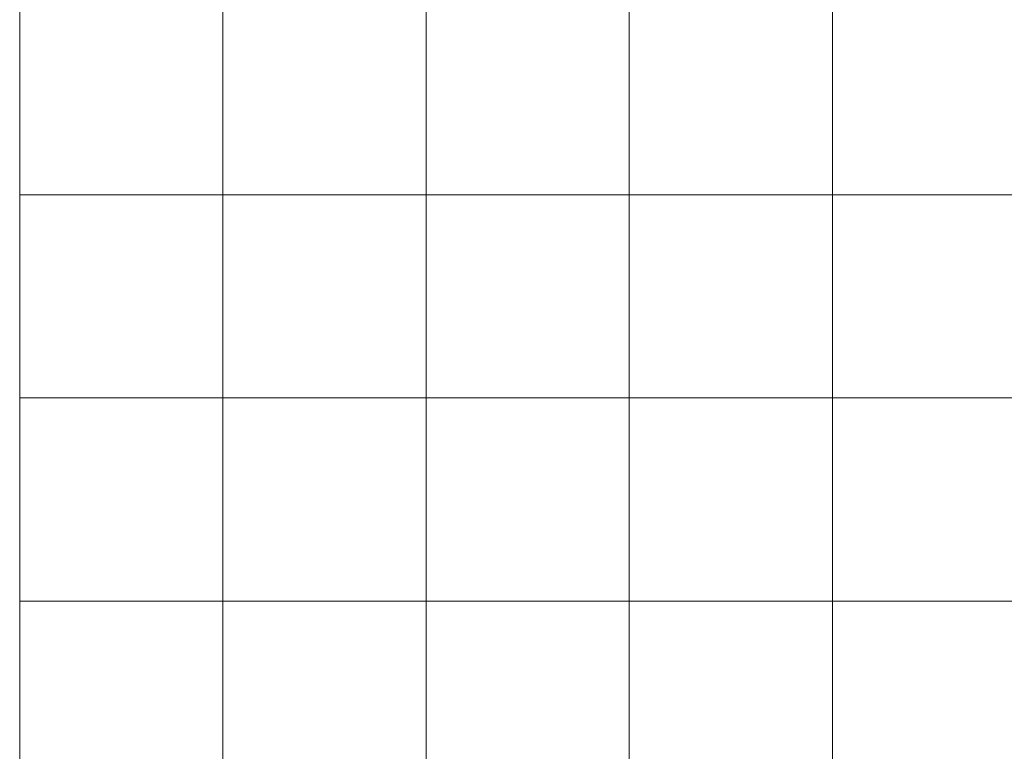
# Model space of a CAD drawing. Header units: metres. Extents: x 191568 to 204791, y 316774 to 325272.
# Tile 3 of 93: x 198145 to 198630, y 318352 to 318712. Entities that reach past the tile are written whole.
import ezdxf

# ---------------------------------------------------------------- set-up
doc = ezdxf.new("R2010")
doc.units = ezdxf.units.M
doc.layers.add('0-MEETLOCATIES-100x100m', color=1, linetype='Continuous', lineweight=13)

# ---------------------------------------------------------------- blocks, each defined once
blk = doc.blocks.new('*U13')
at = {"layer": '0-MEETLOCATIES-100x100m'}
blk.add_lwpolyline([(-50, 50), (50, 50), (50, -50), (-50, -50)], close=True, dxfattribs=at)
blk = doc.blocks.new('*U14')
at = {"layer": '0-MEETLOCATIES-100x100m', "color": 0, "linetype": 'ByBlock', "lineweight": -2, "transparency": 16777216}
for p in [(0, 1000), (100, 1000), (200, 1000), (300, 1000), (400, 1000), (0, 900), (100, 900), (200, 900), (300, 900), (400, 900), (0, 800), (100, 800), (200, 800), (300, 800), (400, 800), (0, 700), (100, 700), (200, 700), (300, 700), (400, 700)]:
    blk.add_blockref('*U13', p, dxfattribs=at)

msp = doc.modelspace()

# ---------------------------------------------------------------- block references
at = {"layer": '0-MEETLOCATIES-100x100m'}
msp.add_blockref('*U14', (198195.07, 317675.64), dxfattribs=at)

doc.saveas('drawing.dxf')
